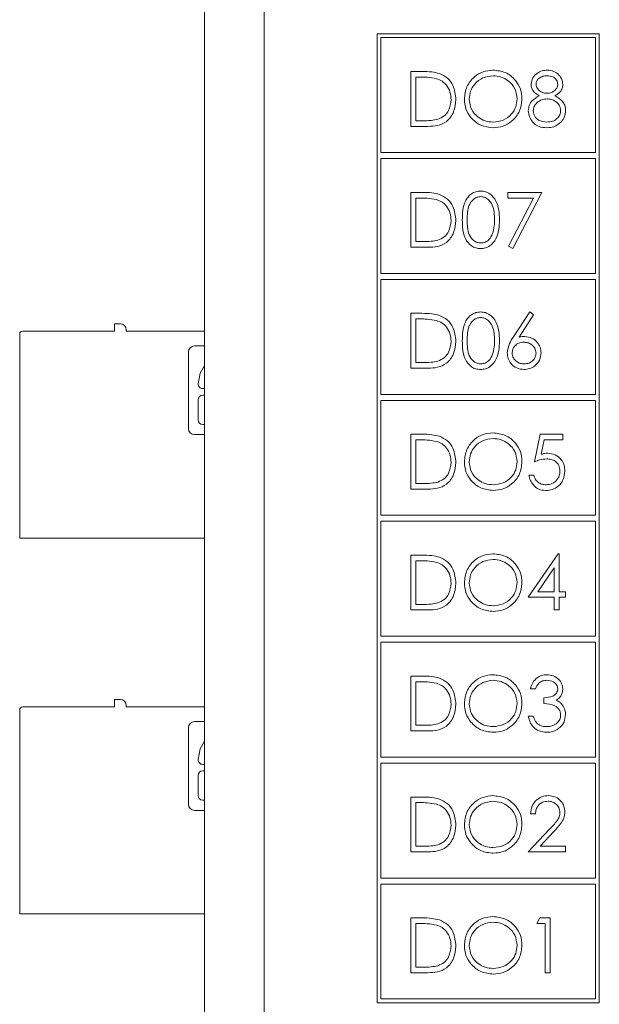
# Model space of a CAD drawing. Header units: inches. Extents: x 0.2 to 16.3, y 0.2 to 11.5.
# Tile 65 of 69: x 13.269 to 14.04, y 8.307 to 9.617. Entities that reach past the tile are written whole.
import ezdxf

# ---------------------------------------------------------------- set-up
doc = ezdxf.new("R2010")
doc.units = ezdxf.units.IN
doc.header["$MEASUREMENT"] = 0

msp = doc.modelspace()

# ---------------------------------------------------------------- linework, layer by layer
at = {"color": 7, "linetype": 'Continuous', "lineweight": 15}
for p, q in [((13.515, 6.2908), (13.515, 10.2068)), ((13.594, 10.2068), (13.594, 6.2908)), ((13.7443, 9.5979), (13.7443, 8.3087)), ((14.0399, 9.5979), (13.7443, 9.5979)), ((13.7493, 9.5929), (13.7493, 9.44)), ((14.0349, 9.5929), (13.7493, 9.5929)), ((14.0349, 9.44), (14.0349, 9.5929)), ((14.0399, 8.3087), (14.0399, 9.5979)), ((13.7894, 9.5478), (13.8041, 9.5478)), ((13.7894, 9.4748), (13.7894, 9.5478)), ((13.796, 9.5403), (13.796, 9.4823)), ((13.8011, 9.5403), (13.796, 9.5403)), ((13.812, 9.4748), (13.7894, 9.4748)), ((13.796, 9.4823), (13.8043, 9.4823)), ((13.7493, 9.44), (14.0349, 9.44)), ((13.7493, 9.432), (13.7493, 9.2791)), ((14.0349, 9.432), (13.7493, 9.432)), ((14.0349, 9.2791), (14.0349, 9.432)), ((13.7894, 9.3869), (13.8041, 9.3869)), ((13.7894, 9.3139), (13.7894, 9.3869)), ((13.9184, 9.3869), (13.9633, 9.3869)), ((13.9184, 9.3794), (13.9184, 9.3869)), ((13.9633, 9.3869), (13.925, 9.3121)), ((13.8011, 9.3794), (13.796, 9.3794)), ((13.796, 9.3794), (13.796, 9.3214)), ((13.9522, 9.3794), (13.9184, 9.3794)), ((13.9193, 9.3152), (13.9522, 9.3794)), ((13.796, 9.3214), (13.8043, 9.3214)), ((13.812, 9.3139), (13.7894, 9.3139)), ((13.925, 9.3121), (13.9193, 9.3152)), ((13.7493, 9.2791), (14.0349, 9.2791)), ((13.7493, 9.2711), (13.7493, 9.1182)), ((14.0349, 9.2711), (13.7493, 9.2711)), ((14.0349, 9.1182), (14.0349, 9.2711)), ((13.7894, 9.226), (13.8041, 9.226)), ((13.7894, 9.153), (13.7894, 9.226)), ((13.9256, 9.1946), (13.9474, 9.2278)), ((13.9524, 9.2239), (13.9332, 9.1944)), ((13.9474, 9.2278), (13.9524, 9.2239)), ((13.395, 9.2024), (13.395, 9.2122)), ((13.395, 9.2122), (13.4029, 9.2122)), ((13.796, 9.2185), (13.796, 9.1605)), ((13.8011, 9.2185), (13.796, 9.2185)), ((13.269, 8.9268), (13.269, 9.1984)), ((13.273, 9.2024), (13.395, 9.2024)), ((13.4108, 9.2043), (13.4108, 9.2024)), ((13.4108, 9.2024), (13.515, 9.2024)), ((13.4934, 9.0729), (13.4934, 9.1744)), ((13.5017, 9.1827), (13.515, 9.1827)), ((13.796, 9.1605), (13.8043, 9.1605)), ((13.812, 9.153), (13.7894, 9.153)), ((13.5125, 9.1258), (13.515, 9.1258)), ((13.5062, 9.1109), (13.5062, 9.0842)), ((13.515, 9.1171), (13.5125, 9.1171)), ((13.7493, 9.1182), (14.0349, 9.1182)), ((13.7493, 9.1102), (13.7493, 8.9573)), ((14.0349, 9.1102), (13.7493, 9.1102)), ((14.0349, 8.9573), (14.0349, 9.1102)), ((13.5125, 9.078), (13.515, 9.078)), ((13.515, 9.0646), (13.5017, 9.0646)), ((13.7894, 9.0651), (13.8041, 9.0651)), ((13.7894, 8.9921), (13.7894, 9.0651)), ((13.796, 9.0576), (13.796, 8.9996)), ((13.8011, 9.0576), (13.796, 9.0576)), ((13.9539, 9.0286), (13.9614, 9.0651)), ((13.9614, 9.0651), (13.9913, 9.0651)), ((13.9665, 9.0576), (13.9626, 9.0384)), ((13.9913, 9.0576), (13.9665, 9.0576)), ((13.9913, 9.0651), (13.9913, 9.0576)), ((13.9465, 9.0108), (13.953, 9.0108)), ((13.812, 8.9921), (13.7894, 8.9921)), ((13.796, 8.9996), (13.8043, 8.9996)), ((13.7493, 8.9573), (14.0349, 8.9573)), ((13.7493, 8.9493), (13.7493, 8.7964)), ((14.0349, 8.9493), (13.7493, 8.9493)), ((14.0349, 8.7964), (14.0349, 8.9493)), ((13.515, 8.9268), (13.269, 8.9268)), ((13.7894, 8.9042), (13.8041, 8.9042)), ((13.7894, 8.8313), (13.7894, 8.9042)), ((13.796, 8.8967), (13.796, 8.8387)), ((13.8011, 8.8967), (13.796, 8.8967)), ((13.9455, 8.8481), (13.9853, 8.906)), ((13.9853, 8.906), (13.9867, 8.906)), ((13.9867, 8.906), (13.9867, 8.8556)), ((13.9801, 8.8872), (13.9584, 8.8556)), ((13.9801, 8.8556), (13.9801, 8.8872)), ((13.9801, 8.8481), (13.9455, 8.8481)), ((13.9584, 8.8556), (13.9801, 8.8556)), ((13.9801, 8.8313), (13.9801, 8.8481)), ((13.9867, 8.8556), (13.9951, 8.8556)), ((13.9867, 8.8481), (13.9867, 8.8313)), ((13.9951, 8.8481), (13.9867, 8.8481)), ((13.9951, 8.8556), (13.9951, 8.8481)), ((13.812, 8.8313), (13.7894, 8.8313)), ((13.796, 8.8387), (13.8043, 8.8387)), ((13.9867, 8.8313), (13.9801, 8.8313)), ((13.7493, 8.7964), (14.0349, 8.7964)), ((13.7493, 8.7884), (13.7493, 8.6355)), ((14.0349, 8.7884), (13.7493, 8.7884)), ((14.0349, 8.6355), (14.0349, 8.7884)), ((13.7894, 8.7433), (13.8041, 8.7433)), ((13.7894, 8.6704), (13.7894, 8.7433)), ((13.796, 8.7358), (13.796, 8.6778)), ((13.8011, 8.7358), (13.796, 8.7358)), ((13.9549, 8.7264), (13.9483, 8.7264)), ((13.9661, 8.7068), (13.9661, 8.7143)), ((13.273, 8.7024), (13.395, 8.7024)), ((13.395, 8.7024), (13.395, 8.7122)), ((13.395, 8.7122), (13.4029, 8.7122)), ((13.4108, 8.7043), (13.4108, 8.7024)), ((13.4108, 8.7024), (13.515, 8.7024)), ((13.269, 8.4268), (13.269, 8.6984)), ((13.9455, 8.69), (13.9521, 8.69)), ((13.4934, 8.5729), (13.4934, 8.6744)), ((13.5017, 8.6827), (13.515, 8.6827)), ((13.796, 8.6778), (13.8043, 8.6778)), ((13.812, 8.6704), (13.7894, 8.6704)), ((13.7493, 8.6355), (14.0349, 8.6355)), ((13.5125, 8.6258), (13.515, 8.6258)), ((13.7493, 8.6275), (13.7493, 8.4746)), ((14.0349, 8.6275), (13.7493, 8.6275)), ((14.0349, 8.4746), (14.0349, 8.6275)), ((13.5062, 8.6109), (13.5062, 8.5842)), ((13.515, 8.6171), (13.5125, 8.6171)), ((13.7894, 8.5824), (13.8041, 8.5824)), ((13.7894, 8.5095), (13.7894, 8.5824)), ((13.5125, 8.578), (13.515, 8.578)), ((13.8011, 8.5749), (13.796, 8.5749)), ((13.796, 8.5749), (13.796, 8.5169)), ((13.515, 8.5646), (13.5017, 8.5646)), ((13.9549, 8.5599), (13.9483, 8.5599)), ((13.9455, 8.5095), (13.9738, 8.5396)), ((13.9794, 8.5364), (13.9611, 8.5169)), ((13.796, 8.5169), (13.8043, 8.5169)), ((13.9611, 8.5169), (13.9951, 8.5169)), ((13.9951, 8.5169), (13.9951, 8.5095)), ((13.812, 8.5095), (13.7894, 8.5095)), ((13.9951, 8.5095), (13.9455, 8.5095)), ((13.7493, 8.4746), (14.0349, 8.4746)), ((13.7493, 8.4666), (13.7493, 8.3137)), ((14.0349, 8.4666), (13.7493, 8.4666)), ((14.0349, 8.3137), (14.0349, 8.4666)), ((13.515, 8.4268), (13.269, 8.4268)), ((13.7894, 8.4215), (13.8041, 8.4215)), ((13.7894, 8.3486), (13.7894, 8.4215)), ((13.8011, 8.414), (13.796, 8.414)), ((13.796, 8.414), (13.796, 8.356)), ((13.9568, 8.414), (13.961, 8.4215)), ((13.968, 8.414), (13.9568, 8.414)), ((13.961, 8.4215), (13.9745, 8.4215)), ((13.968, 8.3486), (13.968, 8.414)), ((13.9745, 8.4215), (13.9745, 8.3486)), ((13.812, 8.3486), (13.7894, 8.3486)), ((13.796, 8.356), (13.8043, 8.356)), ((13.9745, 8.3486), (13.968, 8.3486)), ((13.7443, 8.3087), (14.0399, 8.3087)), ((13.7493, 8.3137), (14.0349, 8.3137))]:
    msp.add_line(p, q, dxfattribs=at)
at = {"color": 7, "linetype": 'Continuous', "lineweight": 15, "flags": 128}
for points in [[(13.515, 9.1566), (13.509, 9.1466), (13.5062, 9.1322)], [(13.515, 8.6566), (13.509, 8.6466), (13.5062, 8.6322)]]:
    msp.add_lwpolyline(points, dxfattribs=at)
at = {"color": 7, "linetype": 'Continuous', "lineweight": 15}
for centre, radius, start, end in [((13.4029, 9.2043), 0.00787, 0, 90), ((13.273, 9.1984), 0.00394, 90, 180), ((13.5017, 9.1744), 0.0083, 90, 180), ((13.5125, 9.132), 0.00622, 178.6717, 270), ((13.5125, 9.1109), 0.00622, 90, 180), ((13.5125, 9.0842), 0.00622, 180, 270), ((13.5017, 9.0729), 0.0083, 180, 270), ((13.273, 8.6984), 0.00394, 90, 180), ((13.4029, 8.7043), 0.00787, 0, 90), ((13.5017, 8.6744), 0.0083, 90, 180), ((13.5125, 8.632), 0.00622, 178.6717, 270), ((13.5125, 8.6109), 0.00622, 90, 180), ((13.5125, 8.5842), 0.00622, 180, 270), ((13.5017, 8.5729), 0.0083, 180, 270)]:
    msp.add_arc(centre, radius, start, end, dxfattribs=at)
for points, knots in [([(13.8235, 9.5382), (13.8193, 9.539), (13.8119, 9.5403), (13.8044, 9.5403), (13.8011, 9.5403)], [0, 0, 0, 0, 0.559542, 1, 1, 1, 1]), ([(13.8041, 9.5478), (13.8085, 9.5478), (13.8163, 9.5477), (13.8239, 9.5459), (13.8273, 9.5451)], [0, 0, 0, 0, 0.560444, 1, 1, 1, 1]), ([(13.8427, 9.5104), (13.8425, 9.5138), (13.842, 9.5206), (13.8375, 9.5292), (13.831, 9.5354), (13.826, 9.5373), (13.8235, 9.5382)], [0, 0, 0, 0, 0.280179, 0.559763, 0.779796, 1, 1, 1, 1]), ([(13.8273, 9.5451), (13.831, 9.5433), (13.8384, 9.5397), (13.8474, 9.5274), (13.8486, 9.5168), (13.8492, 9.5104)], [0, 0, 0, 0, 0.280263, 0.5607151, 1, 1, 1, 1]), ([(13.8605, 9.511), (13.8611, 9.5166), (13.8625, 9.5279), (13.8725, 9.5407), (13.8851, 9.5483), (13.8939, 9.5492), (13.8983, 9.5496)], [0, 0, 0, 0, 0.27973, 0.559326, 0.77968, 1, 1, 1, 1]), ([(13.8986, 9.5422), (13.894, 9.5416), (13.8848, 9.5404), (13.8743, 9.5322), (13.868, 9.5219), (13.8673, 9.5146), (13.867, 9.511)], [0, 0, 0, 0, 0.279627, 0.559351, 0.77963, 1, 1, 1, 1]), ([(13.8983, 9.5496), (13.904, 9.549), (13.9155, 9.5478), (13.9282, 9.5375), (13.936, 9.5248), (13.9367, 9.5158), (13.9371, 9.5113)], [0, 0, 0, 0, 0.279767, 0.559359, 0.779572, 1, 1, 1, 1]), ([(13.9306, 9.5113), (13.93, 9.516), (13.9289, 9.5252), (13.92, 9.5353), (13.9095, 9.5411), (13.9023, 9.5418), (13.8986, 9.5422)], [0, 0, 0, 0, 0.279469, 0.55887, 0.779516, 1, 1, 1, 1]), ([(13.9493, 9.5309), (13.9498, 9.5338), (13.9508, 9.5397), (13.9568, 9.5457), (13.9637, 9.5491), (13.9683, 9.5494), (13.9706, 9.5496)], [0, 0, 0, 0, 0.2788075, 0.5584564, 0.7791595, 1, 1, 1, 1]), ([(13.9703, 9.5422), (13.9684, 9.542), (13.9645, 9.5418), (13.9598, 9.5391), (13.9564, 9.5353), (13.956, 9.5323), (13.9558, 9.5308)], [0, 0, 0, 0, 0.280651, 0.560567, 0.780624, 1, 1, 1, 1]), ([(13.9848, 9.531), (13.9844, 9.5328), (13.9836, 9.5366), (13.9783, 9.5414), (13.9733, 9.5419), (13.9703, 9.5422)], [0, 0, 0, 0, 0.27897, 0.559918, 1, 1, 1, 1]), ([(13.9706, 9.5496), (13.9736, 9.5493), (13.9794, 9.5487), (13.9862, 9.5439), (13.9905, 9.5376), (13.9911, 9.533), (13.9913, 9.5307)], [0, 0, 0, 0, 0.279929, 0.559624, 0.779946, 1, 1, 1, 1]), ([(13.9599, 9.5155), (13.9568, 9.5175), (13.9524, 9.5204), (13.9496, 9.5266), (13.9494, 9.5295), (13.9493, 9.5309)], [0, 0, 0, 0, 0.557755, 0.778935, 1, 1, 1, 1]), ([(13.9558, 9.5308), (13.9562, 9.5289), (13.957, 9.525), (13.9614, 9.5213), (13.9659, 9.5191), (13.969, 9.5189), (13.9705, 9.5188)], [0, 0, 0, 0, 0.277719, 0.558223, 0.779072, 1, 1, 1, 1]), ([(13.9705, 9.5188), (13.9725, 9.519), (13.9763, 9.5194), (13.981, 9.5224), (13.9841, 9.5264), (13.9846, 9.5295), (13.9848, 9.531)], [0, 0, 0, 0, 0.280236, 0.560147, 0.780432, 1, 1, 1, 1]), ([(13.9913, 9.5307), (13.9912, 9.5289), (13.9909, 9.5253), (13.9874, 9.5195), (13.9834, 9.517), (13.981, 9.5155)], [0, 0, 0, 0, 0.280159, 0.56024, 1, 1, 1, 1]), ([(13.9455, 9.4955), (13.9458, 9.4979), (13.9463, 9.5028), (13.9511, 9.5103), (13.9566, 9.5135), (13.9599, 9.5155)], [0, 0, 0, 0, 0.279986, 0.559904, 1, 1, 1, 1]), ([(13.981, 9.5155), (13.9851, 9.513), (13.9909, 9.5095), (13.9947, 9.5017), (13.9949, 9.4979), (13.9951, 9.4961)], [0, 0, 0, 0, 0.558267, 0.779087, 1, 1, 1, 1]), ([(13.8492, 9.5104), (13.8487, 9.5049), (13.8476, 9.494), (13.8382, 9.4809), (13.8249, 9.4752), (13.8163, 9.475), (13.812, 9.4748)], [0, 0, 0, 0, 0.2801227, 0.5592477, 0.7788361, 1, 1, 1, 1]), ([(13.8252, 9.4842), (13.8281, 9.4855), (13.8339, 9.488), (13.8413, 9.4972), (13.8422, 9.5054), (13.8427, 9.5104)], [0, 0, 0, 0, 0.280535, 0.561016, 1, 1, 1, 1]), ([(13.8989, 9.473), (13.8933, 9.4736), (13.882, 9.4748), (13.8694, 9.4852), (13.8616, 9.4977), (13.8609, 9.5065), (13.8605, 9.511)], [0, 0, 0, 0, 0.279663, 0.559353, 0.779635, 1, 1, 1, 1]), ([(13.867, 9.511), (13.8676, 9.5064), (13.8687, 9.4972), (13.8775, 9.4873), (13.8878, 9.4813), (13.895, 9.4807), (13.8986, 9.4805)], [0, 0, 0, 0, 0.2794154, 0.559077, 0.7794785, 1, 1, 1, 1]), ([(13.8986, 9.4805), (13.9033, 9.481), (13.9125, 9.482), (13.9233, 9.49), (13.9296, 9.5004), (13.9302, 9.5077), (13.9306, 9.5113)], [0, 0, 0, 0, 0.27983, 0.559389, 0.779656, 1, 1, 1, 1]), ([(13.9371, 9.5113), (13.9365, 9.5057), (13.9352, 9.4944), (13.9248, 9.4818), (13.9122, 9.4741), (13.9034, 9.4734), (13.8989, 9.473)], [0, 0, 0, 0, 0.279631, 0.5593432, 0.779597, 1, 1, 1, 1]), ([(13.9707, 9.5113), (13.9681, 9.5111), (13.963, 9.5106), (13.957, 9.5066), (13.9528, 9.5013), (13.9523, 9.4973), (13.9521, 9.4953)], [0, 0, 0, 0, 0.2802828, 0.5601379, 0.7802963, 1, 1, 1, 1]), ([(13.9885, 9.4959), (13.9881, 9.4984), (13.9873, 9.5032), (13.9821, 9.508), (13.9765, 9.5109), (13.9726, 9.5112), (13.9707, 9.5113)], [0, 0, 0, 0, 0.2783045, 0.5585104, 0.7791469, 1, 1, 1, 1]), ([(13.9702, 9.473), (13.9667, 9.4732), (13.9596, 9.4736), (13.9514, 9.4795), (13.9465, 9.4872), (13.9458, 9.4927), (13.9455, 9.4955)], [0, 0, 0, 0, 0.280545, 0.559269, 0.779817, 1, 1, 1, 1]), ([(13.9521, 9.4953), (13.9525, 9.4928), (13.9533, 9.488), (13.9601, 9.4815), (13.9664, 9.4809), (13.9703, 9.4805)], [0, 0, 0, 0, 0.279832, 0.560198, 1, 1, 1, 1]), ([(13.9703, 9.4805), (13.9728, 9.4806), (13.9778, 9.481), (13.9839, 9.4848), (13.9878, 9.4901), (13.9883, 9.494), (13.9885, 9.4959)], [0, 0, 0, 0, 0.280602, 0.55996, 0.780182, 1, 1, 1, 1]), ([(13.9951, 9.4961), (13.9948, 9.493), (13.9943, 9.4874), (13.991, 9.483), (13.9896, 9.481)], [0, 0, 0, 0, 0.559342, 1, 1, 1, 1]), ([(13.8043, 9.4823), (13.8083, 9.4823), (13.8153, 9.4823), (13.8222, 9.4836), (13.8252, 9.4842)], [0, 0, 0, 0, 0.560426, 1, 1, 1, 1]), ([(13.9896, 9.481), (13.9864, 9.4783), (13.9808, 9.4735), (13.9734, 9.4731), (13.9702, 9.473)], [0, 0, 0, 0, 0.557758, 1, 1, 1, 1]), ([(13.8041, 9.3869), (13.8085, 9.3869), (13.8163, 9.3868), (13.8239, 9.385), (13.8273, 9.3842)], [0, 0, 0, 0, 0.560444, 1, 1, 1, 1]), ([(13.8273, 9.3842), (13.831, 9.3824), (13.8384, 9.3788), (13.8474, 9.3665), (13.8486, 9.3559), (13.8492, 9.3495)], [0, 0, 0, 0, 0.280265, 0.560715, 1, 1, 1, 1]), ([(13.8577, 9.3504), (13.8579, 9.3591), (13.8583, 9.37), (13.8651, 9.3809), (13.8698, 9.3853), (13.8756, 9.3882), (13.8799, 9.3886), (13.882, 9.3887)], [0, 0, 0, 0, 0.498702, 0.624175, 0.749467, 0.874746, 1, 1, 1, 1]), ([(13.8823, 9.3813), (13.8806, 9.3811), (13.8772, 9.3808), (13.8728, 9.3782), (13.8693, 9.3746), (13.8644, 9.3657), (13.8643, 9.3572), (13.8642, 9.3504)], [0, 0, 0, 0, 0.125139, 0.250418, 0.37552, 0.500849, 1, 1, 1, 1]), ([(13.882, 9.3887), (13.8842, 9.3886), (13.8885, 9.3882), (13.8963, 9.3844), (13.9062, 9.3722), (13.9068, 9.3591), (13.9072, 9.3504)], [0, 0, 0, 0, 0.1256, 0.251197, 0.500581, 1, 1, 1, 1]), ([(13.9007, 9.3504), (13.9004, 9.3572), (13.9, 9.3673), (13.8932, 9.3773), (13.8873, 9.3807), (13.8839, 9.3811), (13.8823, 9.3813)], [0, 0, 0, 0, 0.500071, 0.749022, 0.874598, 1, 1, 1, 1]), ([(13.8235, 9.3773), (13.8193, 9.3781), (13.8119, 9.3794), (13.8044, 9.3794), (13.8011, 9.3794)], [0, 0, 0, 0, 0.559543, 1, 1, 1, 1]), ([(13.8427, 9.3495), (13.8425, 9.3529), (13.842, 9.3597), (13.8375, 9.3683), (13.831, 9.3745), (13.826, 9.3764), (13.8235, 9.3773)], [0, 0, 0, 0, 0.2801784, 0.559766, 0.7797984, 1, 1, 1, 1]), ([(13.8492, 9.3495), (13.8487, 9.344), (13.8476, 9.3331), (13.8382, 9.32), (13.8249, 9.3143), (13.8163, 9.3141), (13.812, 9.3139)], [0, 0, 0, 0, 0.280125, 0.559247, 0.778837, 1, 1, 1, 1]), ([(13.8252, 9.3233), (13.8281, 9.3246), (13.8339, 9.3271), (13.8413, 9.3363), (13.8422, 9.3445), (13.8427, 9.3495)], [0, 0, 0, 0, 0.2805379, 0.5610154, 1, 1, 1, 1]), ([(13.882, 9.3121), (13.8799, 9.3122), (13.8757, 9.3126), (13.8679, 9.3164), (13.8583, 9.3287), (13.8579, 9.3417), (13.8577, 9.3504)], [0, 0, 0, 0, 0.1255507, 0.2510905, 0.5002511, 1, 1, 1, 1]), ([(13.8642, 9.3504), (13.8643, 9.3436), (13.8643, 9.3334), (13.8713, 9.3234), (13.8773, 9.3201), (13.8806, 9.3197), (13.8823, 9.3196)], [0, 0, 0, 0, 0.50029, 0.749087, 0.874606, 1, 1, 1, 1]), ([(13.9072, 9.3504), (13.9068, 9.3416), (13.9062, 9.3285), (13.8963, 9.3164), (13.8885, 9.3126), (13.8842, 9.3122), (13.882, 9.3121)], [0, 0, 0, 0, 0.499406, 0.748743, 0.874373, 1, 1, 1, 1]), ([(13.8979, 9.3321), (13.8988, 9.3354), (13.9005, 9.3414), (13.9006, 9.3477), (13.9007, 9.3504)], [0, 0, 0, 0, 0.559596, 1, 1, 1, 1]), ([(13.8823, 9.3196), (13.8843, 9.3198), (13.8882, 9.3203), (13.8944, 9.3245), (13.8966, 9.3292), (13.8979, 9.3321)], [0, 0, 0, 0, 0.280257, 0.560781, 1, 1, 1, 1]), ([(13.8043, 9.3214), (13.8083, 9.3214), (13.8153, 9.3214), (13.8222, 9.3227), (13.8252, 9.3233)], [0, 0, 0, 0, 0.560426, 1, 1, 1, 1]), ([(13.8041, 9.226), (13.8085, 9.226), (13.8163, 9.226), (13.8239, 9.2241), (13.8273, 9.2233)], [0, 0, 0, 0, 0.560444, 1, 1, 1, 1]), ([(13.8577, 9.1895), (13.8579, 9.1982), (13.8583, 9.2091), (13.8651, 9.22), (13.8698, 9.2244), (13.8756, 9.2273), (13.8799, 9.2277), (13.882, 9.2278)], [0, 0, 0, 0, 0.498701, 0.624177, 0.749468, 0.874745, 1, 1, 1, 1]), ([(13.882, 9.2278), (13.8842, 9.2277), (13.8885, 9.2273), (13.8963, 9.2235), (13.9062, 9.2113), (13.9068, 9.1982), (13.9072, 9.1895)], [0, 0, 0, 0, 0.1256, 0.251197, 0.500581, 1, 1, 1, 1]), ([(13.8235, 9.2164), (13.8193, 9.2172), (13.8119, 9.2185), (13.8044, 9.2185), (13.8011, 9.2185)], [0, 0, 0, 0, 0.559542, 1, 1, 1, 1]), ([(13.8427, 9.1886), (13.8425, 9.192), (13.842, 9.1988), (13.8375, 9.2074), (13.831, 9.2136), (13.826, 9.2155), (13.8235, 9.2164)], [0, 0, 0, 0, 0.280179, 0.559763, 0.779796, 1, 1, 1, 1]), ([(13.8273, 9.2233), (13.831, 9.2215), (13.8384, 9.2179), (13.8474, 9.2056), (13.8486, 9.1951), (13.8492, 9.1886)], [0, 0, 0, 0, 0.280263, 0.5607151, 1, 1, 1, 1]), ([(13.8823, 9.2204), (13.8806, 9.2202), (13.8772, 9.2199), (13.8728, 9.2173), (13.8693, 9.2137), (13.8644, 9.2048), (13.8643, 9.1963), (13.8642, 9.1895)], [0, 0, 0, 0, 0.12514, 0.250419, 0.375518, 0.500848, 1, 1, 1, 1]), ([(13.9007, 9.1895), (13.9004, 9.1963), (13.9, 9.2064), (13.8932, 9.2164), (13.8873, 9.2198), (13.8839, 9.2202), (13.8823, 9.2204)], [0, 0, 0, 0, 0.500071, 0.74902, 0.874598, 1, 1, 1, 1]), ([(13.8492, 9.1886), (13.8487, 9.1831), (13.8476, 9.1722), (13.8382, 9.1591), (13.8249, 9.1534), (13.8163, 9.1532), (13.812, 9.153)], [0, 0, 0, 0, 0.2801227, 0.5592477, 0.7788361, 1, 1, 1, 1]), ([(13.8252, 9.1624), (13.8281, 9.1637), (13.8339, 9.1662), (13.8413, 9.1754), (13.8422, 9.1836), (13.8427, 9.1886)], [0, 0, 0, 0, 0.280535, 0.561016, 1, 1, 1, 1]), ([(13.882, 9.1512), (13.8799, 9.1514), (13.8757, 9.1517), (13.8679, 9.1555), (13.8583, 9.1678), (13.8579, 9.1808), (13.8577, 9.1895)], [0, 0, 0, 0, 0.1255512, 0.2510898, 0.5002506, 1, 1, 1, 1]), ([(13.8642, 9.1895), (13.8643, 9.1827), (13.8643, 9.1725), (13.8713, 9.1625), (13.8773, 9.1592), (13.8806, 9.1588), (13.8823, 9.1587)], [0, 0, 0, 0, 0.500293, 0.749086, 0.874607, 1, 1, 1, 1]), ([(13.9072, 9.1895), (13.9068, 9.1807), (13.9062, 9.1676), (13.8963, 9.1555), (13.8885, 9.1517), (13.8842, 9.1514), (13.882, 9.1512)], [0, 0, 0, 0, 0.499407, 0.748742, 0.874372, 1, 1, 1, 1]), ([(13.8979, 9.1712), (13.8988, 9.1745), (13.9005, 9.1805), (13.9006, 9.1868), (13.9007, 9.1895)], [0, 0, 0, 0, 0.559599, 1, 1, 1, 1]), ([(13.9175, 9.1734), (13.9182, 9.1776), (13.9195, 9.1853), (13.9238, 9.1917), (13.9256, 9.1946)], [0, 0, 0, 0, 0.558273, 1, 1, 1, 1]), ([(13.9394, 9.1876), (13.9371, 9.1874), (13.9327, 9.1871), (13.9276, 9.1832), (13.9245, 9.1783), (13.9242, 9.1749), (13.924, 9.1731)], [0, 0, 0, 0, 0.280128, 0.559513, 0.779719, 1, 1, 1, 1]), ([(13.9332, 9.1944), (13.9346, 9.1946), (13.9371, 9.195), (13.9396, 9.1951), (13.9407, 9.1951)], [0, 0, 0, 0, 0.559909, 1, 1, 1, 1]), ([(13.9558, 9.1731), (13.9555, 9.1754), (13.9548, 9.18), (13.95, 9.1846), (13.9447, 9.1873), (13.9412, 9.1875), (13.9394, 9.1876)], [0, 0, 0, 0, 0.278756, 0.558604, 0.779147, 1, 1, 1, 1]), ([(13.9407, 9.1951), (13.9439, 9.1947), (13.9503, 9.194), (13.9574, 9.1882), (13.9617, 9.181), (13.9622, 9.176), (13.9624, 9.1735)], [0, 0, 0, 0, 0.279639, 0.559326, 0.779527, 1, 1, 1, 1]), ([(13.9396, 9.1512), (13.9363, 9.1516), (13.9298, 9.1524), (13.9224, 9.1583), (13.9183, 9.1657), (13.9177, 9.1708), (13.9175, 9.1734)], [0, 0, 0, 0, 0.2796693, 0.5590832, 0.7795573, 1, 1, 1, 1]), ([(13.924, 9.1731), (13.9243, 9.1709), (13.925, 9.1664), (13.9295, 9.1618), (13.9346, 9.1591), (13.9382, 9.1588), (13.9399, 9.1587)], [0, 0, 0, 0, 0.27906, 0.558821, 0.779304, 1, 1, 1, 1]), ([(13.9624, 9.1735), (13.962, 9.1702), (13.9612, 9.1635), (13.955, 9.1561), (13.9474, 9.1519), (13.9422, 9.1514), (13.9396, 9.1512)], [0, 0, 0, 0, 0.2796325, 0.5589593, 0.7794778, 1, 1, 1, 1]), ([(13.9399, 9.1587), (13.9422, 9.1589), (13.9466, 9.1593), (13.9518, 9.1631), (13.9553, 9.1678), (13.9556, 9.1714), (13.9558, 9.1731)], [0, 0, 0, 0, 0.280017, 0.559853, 0.77999, 1, 1, 1, 1]), ([(13.8043, 9.1605), (13.8083, 9.1605), (13.8153, 9.1605), (13.8222, 9.1618), (13.8252, 9.1624)], [0, 0, 0, 0, 0.560426, 1, 1, 1, 1]), ([(13.8823, 9.1587), (13.8843, 9.1589), (13.8882, 9.1594), (13.8944, 9.1636), (13.8966, 9.1683), (13.8979, 9.1712)], [0, 0, 0, 0, 0.280256, 0.560781, 1, 1, 1, 1]), ([(13.8605, 9.0283), (13.8611, 9.0339), (13.8625, 9.0452), (13.8725, 9.058), (13.8851, 9.0656), (13.8939, 9.0665), (13.8983, 9.0669)], [0, 0, 0, 0, 0.279732, 0.559327, 0.77968, 1, 1, 1, 1]), ([(13.8983, 9.0669), (13.904, 9.0663), (13.9155, 9.0651), (13.9282, 9.0548), (13.936, 9.0421), (13.9367, 9.0331), (13.9371, 9.0286)], [0, 0, 0, 0, 0.279767, 0.559359, 0.779569, 1, 1, 1, 1]), ([(13.8235, 9.0555), (13.8193, 9.0563), (13.8119, 9.0576), (13.8044, 9.0576), (13.8011, 9.0576)], [0, 0, 0, 0, 0.559543, 1, 1, 1, 1]), ([(13.8041, 9.0651), (13.8085, 9.0651), (13.8163, 9.0651), (13.8239, 9.0632), (13.8273, 9.0624)], [0, 0, 0, 0, 0.560444, 1, 1, 1, 1]), ([(13.8427, 9.0277), (13.8425, 9.0311), (13.842, 9.0379), (13.8375, 9.0465), (13.831, 9.0527), (13.826, 9.0546), (13.8235, 9.0555)], [0, 0, 0, 0, 0.2801784, 0.559766, 0.7797984, 1, 1, 1, 1]), ([(13.8273, 9.0624), (13.831, 9.0606), (13.8384, 9.057), (13.8474, 9.0447), (13.8486, 9.0342), (13.8492, 9.0277)], [0, 0, 0, 0, 0.280265, 0.560715, 1, 1, 1, 1]), ([(13.8986, 9.0595), (13.894, 9.0589), (13.8848, 9.0577), (13.8743, 9.0495), (13.868, 9.0392), (13.8673, 9.0319), (13.867, 9.0283)], [0, 0, 0, 0, 0.279627, 0.559349, 0.77963, 1, 1, 1, 1]), ([(13.9306, 9.0287), (13.93, 9.0333), (13.9289, 9.0425), (13.92, 9.0526), (13.9095, 9.0584), (13.9023, 9.0591), (13.8986, 9.0595)], [0, 0, 0, 0, 0.279466, 0.55887, 0.779516, 1, 1, 1, 1]), ([(13.8492, 9.0277), (13.8487, 9.0222), (13.8476, 9.0113), (13.8382, 8.9982), (13.8249, 8.9925), (13.8163, 8.9923), (13.812, 8.9921)], [0, 0, 0, 0, 0.280125, 0.559247, 0.778837, 1, 1, 1, 1]), ([(13.8252, 9.0015), (13.8281, 9.0028), (13.8339, 9.0053), (13.8413, 9.0145), (13.8422, 9.0227), (13.8427, 9.0277)], [0, 0, 0, 0, 0.2805379, 0.5610154, 1, 1, 1, 1]), ([(13.8989, 8.9903), (13.8933, 8.9909), (13.882, 8.9922), (13.8694, 9.0025), (13.8616, 9.015), (13.8609, 9.0239), (13.8605, 9.0283)], [0, 0, 0, 0, 0.2796637, 0.559354, 0.7796371, 1, 1, 1, 1]), ([(13.867, 9.0283), (13.8676, 9.0237), (13.8687, 9.0145), (13.8775, 9.0046), (13.8878, 8.9986), (13.895, 8.9981), (13.8986, 8.9978)], [0, 0, 0, 0, 0.279416, 0.559076, 0.779478, 1, 1, 1, 1]), ([(13.8986, 8.9978), (13.9033, 8.9983), (13.9125, 8.9993), (13.9233, 9.0073), (13.9296, 9.0177), (13.9302, 9.025), (13.9306, 9.0287)], [0, 0, 0, 0, 0.279829, 0.559388, 0.779653, 1, 1, 1, 1]), ([(13.9371, 9.0286), (13.9365, 9.023), (13.9352, 9.0117), (13.9248, 8.9991), (13.9122, 8.9914), (13.9034, 8.9907), (13.8989, 8.9903)], [0, 0, 0, 0, 0.279629, 0.559343, 0.779597, 1, 1, 1, 1]), ([(13.97, 9.0323), (13.9669, 9.032), (13.9614, 9.0315), (13.9562, 9.0295), (13.9539, 9.0286)], [0, 0, 0, 0, 0.559417, 1, 1, 1, 1]), ([(13.9626, 9.0384), (13.9642, 9.0388), (13.967, 9.0396), (13.9699, 9.0398), (13.9712, 9.0398)], [0, 0, 0, 0, 0.560063, 1, 1, 1, 1]), ([(13.9876, 9.0163), (13.9873, 9.0188), (13.9868, 9.0238), (13.9819, 9.0293), (13.9759, 9.032), (13.972, 9.0322), (13.97, 9.0323)], [0, 0, 0, 0, 0.279537, 0.558615, 0.779047, 1, 1, 1, 1]), ([(13.9712, 9.0398), (13.9747, 9.0395), (13.9817, 9.0387), (13.9893, 9.0322), (13.9936, 9.0242), (13.994, 9.0187), (13.9941, 9.016)], [0, 0, 0, 0, 0.279688, 0.5590262, 0.7792938, 1, 1, 1, 1]), ([(13.9941, 9.016), (13.9937, 9.0122), (13.9929, 9.0046), (13.9863, 8.9958), (13.9777, 8.991), (13.9717, 8.9905), (13.9687, 8.9903)], [0, 0, 0, 0, 0.279864, 0.559273, 0.779424, 1, 1, 1, 1]), ([(13.9691, 8.9978), (13.9718, 8.9981), (13.9773, 8.9987), (13.9834, 9.0037), (13.9871, 9.0098), (13.9874, 9.0141), (13.9876, 9.0163)], [0, 0, 0, 0, 0.279617, 0.559356, 0.779557, 1, 1, 1, 1]), ([(13.8043, 8.9996), (13.8083, 8.9996), (13.8153, 8.9996), (13.8222, 9.0009), (13.8252, 9.0015)], [0, 0, 0, 0, 0.560426, 1, 1, 1, 1]), ([(13.9687, 8.9903), (13.9656, 8.9906), (13.9593, 8.9912), (13.9523, 8.9968), (13.9479, 9.0036), (13.9469, 9.0084), (13.9465, 9.0108)], [0, 0, 0, 0, 0.279624, 0.559018, 0.779379, 1, 1, 1, 1]), ([(13.953, 9.0108), (13.9536, 9.0088), (13.9547, 9.0047), (13.9592, 9.0005), (13.9641, 8.9982), (13.9674, 8.9979), (13.9691, 8.9978)], [0, 0, 0, 0, 0.28005, 0.559166, 0.779584, 1, 1, 1, 1]), ([(13.8235, 8.8946), (13.8193, 8.8954), (13.8119, 8.8967), (13.8044, 8.8967), (13.8011, 8.8967)], [0, 0, 0, 0, 0.559543, 1, 1, 1, 1]), ([(13.8041, 8.9042), (13.8085, 8.9042), (13.8163, 8.9042), (13.8239, 8.9023), (13.8273, 8.9015)], [0, 0, 0, 0, 0.560444, 1, 1, 1, 1]), ([(13.8273, 8.9015), (13.831, 8.8997), (13.8384, 8.8961), (13.8474, 8.8839), (13.8486, 8.8733), (13.8492, 8.8668)], [0, 0, 0, 0, 0.280264, 0.560714, 1, 1, 1, 1]), ([(13.8605, 8.8674), (13.8611, 8.873), (13.8625, 8.8843), (13.8725, 8.8971), (13.8851, 8.9047), (13.8939, 8.9056), (13.8983, 8.906)], [0, 0, 0, 0, 0.279731, 0.559327, 0.77968, 1, 1, 1, 1]), ([(13.8986, 8.8986), (13.894, 8.898), (13.8848, 8.8968), (13.8743, 8.8886), (13.868, 8.8783), (13.8673, 8.871), (13.867, 8.8674)], [0, 0, 0, 0, 0.279627, 0.559349, 0.77963, 1, 1, 1, 1]), ([(13.8983, 8.906), (13.904, 8.9054), (13.9155, 8.9042), (13.9282, 8.8939), (13.936, 8.8812), (13.9367, 8.8722), (13.9371, 8.8677)], [0, 0, 0, 0, 0.279767, 0.559358, 0.779571, 1, 1, 1, 1]), ([(13.9306, 8.8678), (13.93, 8.8724), (13.9289, 8.8816), (13.92, 8.8917), (13.9095, 8.8975), (13.9023, 8.8982), (13.8986, 8.8986)], [0, 0, 0, 0, 0.279468, 0.55887, 0.779516, 1, 1, 1, 1]), ([(13.8427, 8.8668), (13.8425, 8.8702), (13.842, 8.877), (13.8375, 8.8856), (13.831, 8.8918), (13.826, 8.8937), (13.8235, 8.8946)], [0, 0, 0, 0, 0.2801768, 0.5597649, 0.7797963, 1, 1, 1, 1]), ([(13.8492, 8.8668), (13.8487, 8.8613), (13.8476, 8.8504), (13.8382, 8.8373), (13.8249, 8.8316), (13.8163, 8.8314), (13.812, 8.8313)], [0, 0, 0, 0, 0.280124, 0.559248, 0.778836, 1, 1, 1, 1]), ([(13.8252, 8.8406), (13.8281, 8.8419), (13.8339, 8.8444), (13.8413, 8.8536), (13.8422, 8.8618), (13.8427, 8.8668)], [0, 0, 0, 0, 0.280536, 0.561014, 1, 1, 1, 1]), ([(13.8989, 8.8294), (13.8933, 8.83), (13.882, 8.8313), (13.8694, 8.8416), (13.8616, 8.8541), (13.8609, 8.863), (13.8605, 8.8674)], [0, 0, 0, 0, 0.2796633, 0.5593541, 0.7796361, 1, 1, 1, 1]), ([(13.867, 8.8674), (13.8676, 8.8628), (13.8687, 8.8536), (13.8775, 8.8437), (13.8878, 8.8377), (13.895, 8.8372), (13.8986, 8.8369)], [0, 0, 0, 0, 0.279416, 0.559076, 0.779478, 1, 1, 1, 1]), ([(13.8986, 8.8369), (13.9033, 8.8374), (13.9125, 8.8384), (13.9233, 8.8464), (13.9296, 8.8568), (13.9302, 8.8641), (13.9306, 8.8678)], [0, 0, 0, 0, 0.27983, 0.559389, 0.779653, 1, 1, 1, 1]), ([(13.9371, 8.8677), (13.9365, 8.8621), (13.9352, 8.8508), (13.9248, 8.8382), (13.9122, 8.8305), (13.9034, 8.8298), (13.8989, 8.8294)], [0, 0, 0, 0, 0.27963, 0.559343, 0.779597, 1, 1, 1, 1]), ([(13.8043, 8.8387), (13.8083, 8.8387), (13.8153, 8.8387), (13.8222, 8.84), (13.8252, 8.8406)], [0, 0, 0, 0, 0.560426, 1, 1, 1, 1]), ([(13.8041, 8.7433), (13.8085, 8.7433), (13.8163, 8.7433), (13.8239, 8.7414), (13.8273, 8.7406)], [0, 0, 0, 0, 0.560444, 1, 1, 1, 1]), ([(13.8273, 8.7406), (13.831, 8.7388), (13.8384, 8.7352), (13.8474, 8.723), (13.8486, 8.7124), (13.8492, 8.7059)], [0, 0, 0, 0, 0.280264, 0.560714, 1, 1, 1, 1]), ([(13.8605, 8.7065), (13.8611, 8.7121), (13.8625, 8.7234), (13.8725, 8.7362), (13.8851, 8.7438), (13.8939, 8.7447), (13.8983, 8.7451)], [0, 0, 0, 0, 0.279731, 0.559327, 0.77968, 1, 1, 1, 1]), ([(13.8983, 8.7451), (13.904, 8.7445), (13.9155, 8.7433), (13.9282, 8.733), (13.936, 8.7203), (13.9367, 8.7113), (13.9371, 8.7068)], [0, 0, 0, 0, 0.279767, 0.559358, 0.779571, 1, 1, 1, 1]), ([(13.9483, 8.7264), (13.9492, 8.7292), (13.9509, 8.7348), (13.9564, 8.741), (13.9632, 8.7446), (13.9678, 8.745), (13.97, 8.7451)], [0, 0, 0, 0, 0.280288, 0.55968, 0.779746, 1, 1, 1, 1]), ([(13.97, 8.7451), (13.973, 8.7448), (13.9789, 8.7442), (13.986, 8.7395), (13.9904, 8.7331), (13.991, 8.7285), (13.9913, 8.7262)], [0, 0, 0, 0, 0.280085, 0.559868, 0.780099, 1, 1, 1, 1]), ([(13.8235, 8.7337), (13.8193, 8.7345), (13.8119, 8.7358), (13.8044, 8.7358), (13.8011, 8.7358)], [0, 0, 0, 0, 0.559543, 1, 1, 1, 1]), ([(13.8427, 8.7059), (13.8425, 8.7093), (13.842, 8.7161), (13.8375, 8.7247), (13.831, 8.7309), (13.826, 8.7328), (13.8235, 8.7337)], [0, 0, 0, 0, 0.2801768, 0.5597649, 0.7797963, 1, 1, 1, 1]), ([(13.8986, 8.7377), (13.894, 8.7371), (13.8848, 8.7359), (13.8743, 8.7277), (13.868, 8.7174), (13.8673, 8.7102), (13.867, 8.7065)], [0, 0, 0, 0, 0.279627, 0.559349, 0.77963, 1, 1, 1, 1]), ([(13.9306, 8.7069), (13.93, 8.7115), (13.9289, 8.7207), (13.92, 8.7308), (13.9095, 8.7366), (13.9023, 8.7373), (13.8986, 8.7377)], [0, 0, 0, 0, 0.279468, 0.55887, 0.779516, 1, 1, 1, 1]), ([(13.9701, 8.7377), (13.9682, 8.7375), (13.9645, 8.7372), (13.9584, 8.7336), (13.9562, 8.7291), (13.9549, 8.7264)], [0, 0, 0, 0, 0.280636, 0.560364, 1, 1, 1, 1]), ([(13.9661, 8.7143), (13.9702, 8.7147), (13.9764, 8.7152), (13.9824, 8.7195), (13.9845, 8.7231), (13.9847, 8.7252), (13.9848, 8.7262)], [0, 0, 0, 0, 0.499418, 0.749017, 0.874544, 1, 1, 1, 1]), ([(13.9848, 8.7262), (13.9844, 8.7281), (13.9837, 8.732), (13.9781, 8.7367), (13.9732, 8.7373), (13.9701, 8.7377)], [0, 0, 0, 0, 0.27886, 0.560076, 1, 1, 1, 1]), ([(13.9913, 8.7262), (13.9912, 8.7245), (13.991, 8.7211), (13.9884, 8.7155), (13.9849, 8.7128), (13.9828, 8.7112)], [0, 0, 0, 0, 0.280507, 0.560791, 1, 1, 1, 1]), ([(13.8492, 8.7059), (13.8487, 8.7004), (13.8476, 8.6895), (13.8382, 8.6764), (13.8249, 8.6707), (13.8163, 8.6705), (13.812, 8.6704)], [0, 0, 0, 0, 0.2801238, 0.5592476, 0.7788364, 1, 1, 1, 1]), ([(13.8252, 8.6797), (13.8281, 8.681), (13.8339, 8.6835), (13.8413, 8.6927), (13.8422, 8.7009), (13.8427, 8.7059)], [0, 0, 0, 0, 0.280536, 0.561014, 1, 1, 1, 1]), ([(13.8989, 8.6685), (13.8933, 8.6691), (13.882, 8.6704), (13.8694, 8.6807), (13.8616, 8.6932), (13.8609, 8.7021), (13.8605, 8.7065)], [0, 0, 0, 0, 0.2796633, 0.5593541, 0.7796361, 1, 1, 1, 1]), ([(13.867, 8.7065), (13.8676, 8.7019), (13.8687, 8.6927), (13.8775, 8.6828), (13.8878, 8.6769), (13.895, 8.6763), (13.8986, 8.676)], [0, 0, 0, 0, 0.279416, 0.559076, 0.779478, 1, 1, 1, 1]), ([(13.8986, 8.676), (13.9033, 8.6765), (13.9125, 8.6775), (13.9233, 8.6855), (13.9296, 8.6959), (13.9302, 8.7032), (13.9306, 8.7069)], [0, 0, 0, 0, 0.27983, 0.559389, 0.779653, 1, 1, 1, 1]), ([(13.9371, 8.7068), (13.9365, 8.7012), (13.9352, 8.6899), (13.9248, 8.6773), (13.9122, 8.6696), (13.9034, 8.6689), (13.8989, 8.6685)], [0, 0, 0, 0, 0.27963, 0.559343, 0.779597, 1, 1, 1, 1]), ([(13.9885, 8.6914), (13.9884, 8.6927), (13.9882, 8.6952), (13.9859, 8.6998), (13.9792, 8.7061), (13.9713, 8.7065), (13.9661, 8.7068)], [0, 0, 0, 0, 0.125587, 0.251191, 0.500605, 1, 1, 1, 1]), ([(13.9828, 8.7112), (13.9845, 8.7103), (13.9876, 8.7087), (13.9898, 8.7061), (13.9907, 8.705)], [0, 0, 0, 0, 0.559796, 1, 1, 1, 1]), ([(13.9907, 8.705), (13.9921, 8.7027), (13.9946, 8.6988), (13.9949, 8.6941), (13.9951, 8.692)], [0, 0, 0, 0, 0.5594198, 1, 1, 1, 1]), ([(13.9699, 8.6685), (13.9665, 8.6688), (13.9598, 8.6694), (13.9519, 8.675), (13.9474, 8.6823), (13.9461, 8.6874), (13.9455, 8.69)], [0, 0, 0, 0, 0.279886, 0.558978, 0.779264, 1, 1, 1, 1]), ([(13.9521, 8.69), (13.9527, 8.6879), (13.9539, 8.6841), (13.9566, 8.6812), (13.9578, 8.6799)], [0, 0, 0, 0, 0.560693, 1, 1, 1, 1]), ([(13.9951, 8.692), (13.9946, 8.6884), (13.9935, 8.6813), (13.9867, 8.6734), (13.9783, 8.6691), (13.9727, 8.6687), (13.9699, 8.6685)], [0, 0, 0, 0, 0.279304, 0.558838, 0.779277, 1, 1, 1, 1]), ([(13.97, 8.676), (13.9725, 8.6761), (13.9775, 8.6765), (13.9837, 8.6803), (13.9878, 8.6854), (13.9883, 8.6894), (13.9885, 8.6914)], [0, 0, 0, 0, 0.280599, 0.560151, 0.780302, 1, 1, 1, 1]), ([(13.8043, 8.6778), (13.8083, 8.6778), (13.8153, 8.6778), (13.8222, 8.6791), (13.8252, 8.6797)], [0, 0, 0, 0, 0.560426, 1, 1, 1, 1]), ([(13.9578, 8.6799), (13.9599, 8.6786), (13.9636, 8.6763), (13.968, 8.6761), (13.97, 8.676)], [0, 0, 0, 0, 0.558748, 1, 1, 1, 1]), ([(13.8041, 8.5824), (13.8085, 8.5824), (13.8163, 8.5824), (13.8239, 8.5805), (13.8273, 8.5797)], [0, 0, 0, 0, 0.560444, 1, 1, 1, 1]), ([(13.8605, 8.5456), (13.8611, 8.5512), (13.8625, 8.5625), (13.8725, 8.5753), (13.8851, 8.5829), (13.8939, 8.5838), (13.8983, 8.5842)], [0, 0, 0, 0, 0.279731, 0.559327, 0.77968, 1, 1, 1, 1]), ([(13.8983, 8.5842), (13.904, 8.5836), (13.9155, 8.5824), (13.9282, 8.5721), (13.936, 8.5594), (13.9367, 8.5504), (13.9371, 8.5459)], [0, 0, 0, 0, 0.279767, 0.559358, 0.779571, 1, 1, 1, 1]), ([(13.9483, 8.5599), (13.9488, 8.5635), (13.9496, 8.5706), (13.9558, 8.5787), (13.9638, 8.5835), (13.9693, 8.584), (13.9721, 8.5842)], [0, 0, 0, 0, 0.280029, 0.559515, 0.779667, 1, 1, 1, 1]), ([(13.9721, 8.5842), (13.9754, 8.5839), (13.9819, 8.5833), (13.9891, 8.5774), (13.9935, 8.5702), (13.9939, 8.5651), (13.9941, 8.5626)], [0, 0, 0, 0, 0.279891, 0.559224, 0.779583, 1, 1, 1, 1]), ([(13.8235, 8.5728), (13.8193, 8.5736), (13.8119, 8.5749), (13.8044, 8.5749), (13.8011, 8.5749)], [0, 0, 0, 0, 0.559543, 1, 1, 1, 1]), ([(13.8427, 8.545), (13.8425, 8.5484), (13.842, 8.5552), (13.8375, 8.5638), (13.831, 8.57), (13.826, 8.5719), (13.8235, 8.5728)], [0, 0, 0, 0, 0.2801768, 0.5597649, 0.7797963, 1, 1, 1, 1]), ([(13.8273, 8.5797), (13.831, 8.5779), (13.8384, 8.5743), (13.8474, 8.5621), (13.8486, 8.5515), (13.8492, 8.545)], [0, 0, 0, 0, 0.280265, 0.560714, 1, 1, 1, 1]), ([(13.8986, 8.5768), (13.894, 8.5762), (13.8848, 8.575), (13.8743, 8.5668), (13.868, 8.5565), (13.8673, 8.5493), (13.867, 8.5456)], [0, 0, 0, 0, 0.279627, 0.55935, 0.77963, 1, 1, 1, 1]), ([(13.9306, 8.546), (13.93, 8.5506), (13.9289, 8.5598), (13.92, 8.5699), (13.9095, 8.5757), (13.9023, 8.5764), (13.8986, 8.5768)], [0, 0, 0, 0, 0.279468, 0.55887, 0.779516, 1, 1, 1, 1]), ([(13.9718, 8.5768), (13.9693, 8.5765), (13.9643, 8.576), (13.9587, 8.5715), (13.9557, 8.5657), (13.9551, 8.5619), (13.9549, 8.5599)], [0, 0, 0, 0, 0.279699, 0.558846, 0.779175, 1, 1, 1, 1]), ([(13.9876, 8.562), (13.9873, 8.5642), (13.9867, 8.5687), (13.9822, 8.5735), (13.9771, 8.5764), (13.9736, 8.5766), (13.9718, 8.5768)], [0, 0, 0, 0, 0.279126, 0.558979, 0.77935, 1, 1, 1, 1]), ([(13.9738, 8.5396), (13.9773, 8.5432), (13.9822, 8.5482), (13.987, 8.556), (13.9874, 8.56), (13.9876, 8.562)], [0, 0, 0, 0, 0.560718, 0.780532, 1, 1, 1, 1]), ([(13.9941, 8.5626), (13.9938, 8.5597), (13.9933, 8.5539), (13.9874, 8.5451), (13.9824, 8.5397), (13.9794, 8.5364)], [0, 0, 0, 0, 0.27929, 0.559154, 1, 1, 1, 1]), ([(13.8492, 8.545), (13.8487, 8.5395), (13.8476, 8.5286), (13.8382, 8.5155), (13.8249, 8.5098), (13.8163, 8.5096), (13.812, 8.5095)], [0, 0, 0, 0, 0.2801238, 0.5592476, 0.7788364, 1, 1, 1, 1]), ([(13.8252, 8.5188), (13.8281, 8.5201), (13.8339, 8.5226), (13.8413, 8.5318), (13.8422, 8.54), (13.8427, 8.545)], [0, 0, 0, 0, 0.280536, 0.561014, 1, 1, 1, 1]), ([(13.8989, 8.5076), (13.8933, 8.5082), (13.882, 8.5095), (13.8694, 8.5198), (13.8616, 8.5323), (13.8609, 8.5412), (13.8605, 8.5456)], [0, 0, 0, 0, 0.2796633, 0.5593541, 0.7796361, 1, 1, 1, 1]), ([(13.867, 8.5456), (13.8676, 8.541), (13.8687, 8.5318), (13.8775, 8.5219), (13.8878, 8.516), (13.895, 8.5154), (13.8986, 8.5151)], [0, 0, 0, 0, 0.279416, 0.559076, 0.779478, 1, 1, 1, 1]), ([(13.8986, 8.5151), (13.9033, 8.5156), (13.9125, 8.5166), (13.9233, 8.5246), (13.9296, 8.535), (13.9302, 8.5423), (13.9306, 8.546)], [0, 0, 0, 0, 0.279829, 0.559389, 0.779653, 1, 1, 1, 1]), ([(13.9371, 8.5459), (13.9365, 8.5403), (13.9352, 8.529), (13.9248, 8.5164), (13.9122, 8.5087), (13.9034, 8.508), (13.8989, 8.5076)], [0, 0, 0, 0, 0.27963, 0.559343, 0.779597, 1, 1, 1, 1]), ([(13.8043, 8.5169), (13.8083, 8.5169), (13.8153, 8.5169), (13.8222, 8.5182), (13.8252, 8.5188)], [0, 0, 0, 0, 0.560426, 1, 1, 1, 1]), ([(13.8235, 8.412), (13.8193, 8.4127), (13.8119, 8.414), (13.8044, 8.414), (13.8011, 8.414)], [0, 0, 0, 0, 0.559543, 1, 1, 1, 1]), ([(13.8041, 8.4215), (13.8085, 8.4215), (13.8163, 8.4215), (13.8239, 8.4196), (13.8273, 8.4188)], [0, 0, 0, 0, 0.560444, 1, 1, 1, 1]), ([(13.8427, 8.3841), (13.8425, 8.3875), (13.842, 8.3943), (13.8375, 8.4029), (13.831, 8.4091), (13.826, 8.411), (13.8235, 8.412)], [0, 0, 0, 0, 0.280177, 0.559764, 0.779797, 1, 1, 1, 1]), ([(13.8273, 8.4188), (13.831, 8.417), (13.8384, 8.4135), (13.8474, 8.4012), (13.8486, 8.3906), (13.8492, 8.3841)], [0, 0, 0, 0, 0.280265, 0.560714, 1, 1, 1, 1]), ([(13.8605, 8.3847), (13.8611, 8.3903), (13.8625, 8.4016), (13.8725, 8.4144), (13.8851, 8.422), (13.8939, 8.4229), (13.8983, 8.4233)], [0, 0, 0, 0, 0.2797306, 0.559327, 0.7796806, 1, 1, 1, 1]), ([(13.8986, 8.4159), (13.894, 8.4153), (13.8848, 8.4141), (13.8743, 8.406), (13.868, 8.3956), (13.8673, 8.3884), (13.867, 8.3847)], [0, 0, 0, 0, 0.279627, 0.55935, 0.77963, 1, 1, 1, 1]), ([(13.8983, 8.4233), (13.904, 8.4227), (13.9155, 8.4215), (13.9282, 8.4112), (13.936, 8.3985), (13.9367, 8.3895), (13.9371, 8.385)], [0, 0, 0, 0, 0.279767, 0.559358, 0.779571, 1, 1, 1, 1]), ([(13.9306, 8.3851), (13.93, 8.3897), (13.9289, 8.3989), (13.92, 8.409), (13.9095, 8.4148), (13.9023, 8.4155), (13.8986, 8.4159)], [0, 0, 0, 0, 0.279468, 0.55887, 0.779516, 1, 1, 1, 1]), ([(13.8492, 8.3841), (13.8487, 8.3786), (13.8476, 8.3677), (13.8382, 8.3546), (13.8249, 8.3489), (13.8163, 8.3487), (13.812, 8.3486)], [0, 0, 0, 0, 0.2801238, 0.5592476, 0.7788364, 1, 1, 1, 1]), ([(13.8252, 8.3579), (13.8281, 8.3592), (13.8339, 8.3617), (13.8413, 8.3709), (13.8422, 8.3791), (13.8427, 8.3841)], [0, 0, 0, 0, 0.280536, 0.561014, 1, 1, 1, 1]), ([(13.8989, 8.3467), (13.8933, 8.3473), (13.882, 8.3486), (13.8694, 8.3589), (13.8616, 8.3714), (13.8609, 8.3803), (13.8605, 8.3847)], [0, 0, 0, 0, 0.279663, 0.559354, 0.779636, 1, 1, 1, 1]), ([(13.867, 8.3847), (13.8676, 8.3801), (13.8687, 8.3709), (13.8775, 8.361), (13.8878, 8.3551), (13.895, 8.3545), (13.8986, 8.3542)], [0, 0, 0, 0, 0.279416, 0.559076, 0.779478, 1, 1, 1, 1]), ([(13.8986, 8.3542), (13.9033, 8.3547), (13.9125, 8.3557), (13.9233, 8.3637), (13.9296, 8.3741), (13.9302, 8.3814), (13.9306, 8.3851)], [0, 0, 0, 0, 0.279829, 0.559389, 0.779653, 1, 1, 1, 1]), ([(13.9371, 8.385), (13.9365, 8.3794), (13.9352, 8.3681), (13.9248, 8.3555), (13.9122, 8.3478), (13.9034, 8.3471), (13.8989, 8.3467)], [0, 0, 0, 0, 0.27963, 0.559342, 0.779597, 1, 1, 1, 1]), ([(13.8043, 8.356), (13.8083, 8.356), (13.8153, 8.356), (13.8222, 8.3573), (13.8252, 8.3579)], [0, 0, 0, 0, 0.560426, 1, 1, 1, 1])]:
    msp.add_open_spline(points, degree=3, knots=knots, dxfattribs=at)

doc.saveas('drawing.dxf')
